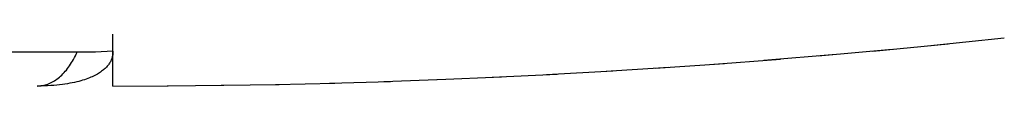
# Model space of a CAD drawing. Header units: inches. Extents: x 0 to 136, y 0 to 88.
# Tile 23 of 63: x 36.39212 to 36.55744, y 31.90637 to 31.91377. Entities that reach past the tile are written whole.
import ezdxf

# ---------------------------------------------------------------- set-up
doc = ezdxf.new("R2010")
doc.units = ezdxf.units.IN
doc.header["$LTSCALE"] = 7.48
doc.header["$MEASUREMENT"] = 0
doc.linetypes.add('HIDDEN', pattern=[0.2, 0.1, -0.1])
doc.layers.add('DOOR_ASSEMBLY', color=7, linetype='CONTINUOUS')

msp = doc.modelspace()

# ---------------------------------------------------------------- linework, layer by layer
at = {"layer": 'DOOR_ASSEMBLY', "color": 8, "linetype": 'HIDDEN'}
for p, q in [((36.40778, 31.90637), (36.40778, 32.57111)), ((36.54453, 31.91313), (36.55744, 31.91446)), ((36.5262, 31.91144), (36.53862, 31.91256)), ((36.53536, 31.91225), (36.54802, 31.91348)), ((36.40176, 31.91204), (36.38917, 31.91204)), ((36.50792, 31.91), (36.51984, 31.91091)), ((36.51705, 31.91069), (36.52922, 31.9117)), ((36.48055, 31.90829), (36.49173, 31.90892)), ((36.48967, 31.9088), (36.50109, 31.90952)), ((36.49879, 31.90937), (36.51046, 31.91018)), ((36.45324, 31.90712), (36.46369, 31.9075)), ((36.46234, 31.90745), (36.47303, 31.90791)), ((36.47144, 31.90784), (36.48238, 31.90838)), ((35.53403, 31.90637), (36.40778, 31.90637)), ((36.40778, 31.90637), (36.41704, 31.9064)), ((36.41687, 31.9064), (36.42637, 31.9065)), ((36.42596, 31.90649), (36.43569, 31.90665)), ((36.43505, 31.90664), (36.44502, 31.90687)), ((36.44414, 31.90685), (36.45435, 31.90716))]:
    msp.add_line(p, q, dxfattribs=at)
for points in [[(36.40778, 31.91221), (36.40778, 31.91205), (36.40777, 31.91189), (36.40775, 31.91173), (36.40773, 31.91158), (36.4077, 31.91143), (36.40767, 31.91129), (36.40763, 31.91114), (36.40758, 31.911), (36.40753, 31.91086), (36.40747, 31.91072), (36.40741, 31.91059), (36.40734, 31.91045), (36.40726, 31.91032), (36.40718, 31.91019), (36.40709, 31.91006), (36.407, 31.90993), (36.4069, 31.90981), (36.40679, 31.90968), (36.40668, 31.90956), (36.40656, 31.90943), (36.40644, 31.90931), (36.4063, 31.90919), (36.40616, 31.90907), (36.40602, 31.90896), (36.40586, 31.90884), (36.4057, 31.90872), (36.40553, 31.90861), (36.40535, 31.90849), (36.40516, 31.90838), (36.40496, 31.90827), (36.40475, 31.90816), (36.40453, 31.90805), (36.4043, 31.90794), (36.40406, 31.90784), (36.40381, 31.90773), (36.40354, 31.90763), (36.40327, 31.90753), (36.40298, 31.90743), (36.40268, 31.90734), (36.40236, 31.90725), (36.40203, 31.90716), (36.40169, 31.90707), (36.40133, 31.90698), (36.40095, 31.9069), (36.40056, 31.90683), (36.40015, 31.90676), (36.39972, 31.90669), (36.39928, 31.90663), (36.39881, 31.90657), (36.39833, 31.90652), (36.39784, 31.90648), (36.39732, 31.90644), (36.39678, 31.90641), (36.39623, 31.90639), (36.39565, 31.90638), (36.39506, 31.90637)], [(36.40778, 31.91221), (36.40681, 31.91216), (36.40582, 31.91212), (36.40482, 31.91208), (36.40382, 31.91206), (36.4028, 31.91204), (36.40176, 31.91204)], [(36.39506, 31.90637), (36.39529, 31.90638), (36.39552, 31.90639), (36.39574, 31.90642), (36.39597, 31.90645), (36.39619, 31.9065), (36.39642, 31.90656), (36.39664, 31.90663), (36.39686, 31.9067), (36.39708, 31.90679), (36.3973, 31.90689), (36.39752, 31.907), (36.39773, 31.90712), (36.39795, 31.90725), (36.39816, 31.90739), (36.39837, 31.90754), (36.39858, 31.90769), (36.39878, 31.90786), (36.39898, 31.90804), (36.39918, 31.90822), (36.39938, 31.90842), (36.39958, 31.90863), (36.39977, 31.90884), (36.39995, 31.90906), (36.40014, 31.90929), (36.40032, 31.90953), (36.40049, 31.90978), (36.40067, 31.91004), (36.40084, 31.9103), (36.401, 31.91057), (36.40116, 31.91085), (36.40132, 31.91114), (36.40147, 31.91143), (36.40162, 31.91173), (36.40176, 31.91204)]]:
    msp.add_lwpolyline(points, dxfattribs=at)

doc.saveas('drawing.dxf')
